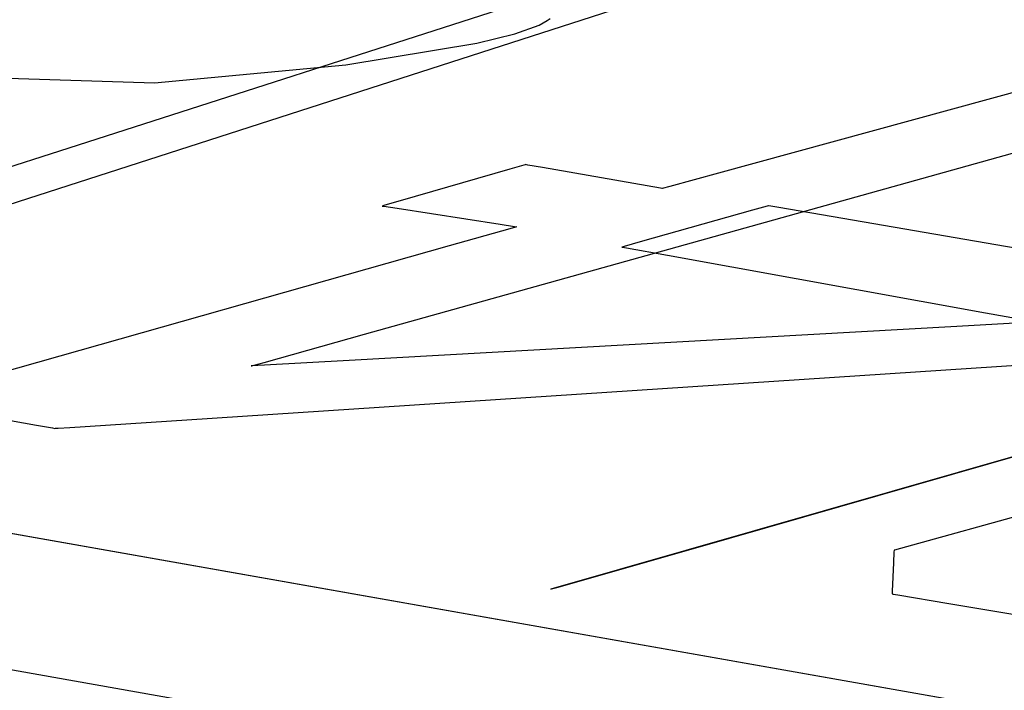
# Model space of a CAD drawing. Extents: x -3.57 to 3.57, y -2.08 to 2.06.
# Tile 27 of 219: x -2.87 to -2.46, y -0.81 to -0.54. Entities that reach past the tile are written whole.
import ezdxf

# ---------------------------------------------------------------- set-up
doc = ezdxf.new("R2010")
doc.units = 0

msp = doc.modelspace()

# ---------------------------------------------------------------- linework, layer by layer
at = {"layer": 'Layer 1', "color": 7, "linetype": 'CONTINUOUS'}
for p, q in [((1.575235, 0.438768), (-2.647772, -0.77089)), ((-2.850614, -0.589732), (-1.15197, -0.04283)), ((-1.361724, -0.125177), (-3.058052, -0.672079)), ((-2.652563, -0.537735), (-2.649288, -0.535918)), ((-2.649288, -0.535918), (-2.648011, -0.535004)), ((-2.662577, -0.541398), (-2.652563, -0.537735)), ((-2.678328, -0.545243), (-2.662577, -0.541398)), ((-2.732414, -0.554145), (-2.678328, -0.545243)), ((-2.811581, -0.561638), (-2.732414, -0.554145)), ((-2.880809, -0.559397), (-2.811581, -0.561638)), ((-2.435443, -0.559751), (-2.578485, -0.598937)), ((-2.724692, -0.665521), (-2.410705, -0.577711)), ((-3.116629, -0.67538), (-2.850614, -0.589732)), ((-2.573961, -0.749747), (-2.006306, -0.587145)), ((-2.664697, -0.597311), (-2.710024, -0.610406)), ((-2.658864, -0.595626), (-2.664697, -0.597311)), ((-2.658322, -0.595469), (-2.658864, -0.595626)), ((-2.658211, -0.595437), (-2.658322, -0.595469)), ((-2.6582, -0.595434), (-2.658211, -0.595437)), ((-2.658198, -0.595433), (-2.6582, -0.595434)), ((-2.658197, -0.595433), (-2.658198, -0.595433)), ((-2.658192, -0.595434), (-2.658197, -0.595433)), ((-2.658197, -0.595433), (-2.658197, -0.595433)), ((-2.658197, -0.595433), (-2.658197, -0.595433)), ((-2.658197, -0.595433), (-2.658197, -0.595433)), ((-2.658197, -0.595433), (-2.658197, -0.595433)), ((-2.658197, -0.595433), (-2.658197, -0.595433)), ((-2.658197, -0.595433), (-2.658197, -0.595433)), ((-2.658197, -0.595433), (-2.658197, -0.595433)), ((-2.657239, -0.595601), (-2.658192, -0.595434)), ((-2.651168, -0.596663), (-2.657239, -0.595601)), ((-2.607949, -0.604227), (-2.651168, -0.596663)), ((-2.578485, -0.598937), (-2.598579, -0.604442)), ((-2.602388, -0.6052), (-2.607949, -0.604227)), ((-2.601871, -0.60529), (-2.602388, -0.6052)), ((-2.601765, -0.605309), (-2.601871, -0.60529)), ((-2.601755, -0.60531), (-2.601765, -0.605309)), ((-2.601753, -0.605311), (-2.601755, -0.60531)), ((-2.601752, -0.605311), (-2.601753, -0.605311)), ((-2.601751, -0.605311), (-2.601752, -0.605311)), ((-2.601752, -0.605311), (-2.601752, -0.605311)), ((-2.601752, -0.605311), (-2.601752, -0.605311)), ((-2.601752, -0.605311), (-2.601752, -0.605311)), ((-2.601752, -0.605311), (-2.601752, -0.605311)), ((-2.601752, -0.605311), (-2.601752, -0.605311)), ((-2.601752, -0.605311), (-2.601752, -0.605311)), ((-2.601735, -0.605306), (-2.601751, -0.605311)), ((-2.598579, -0.604442), (-2.601735, -0.605306)), ((-2.717388, -0.612534), (-2.717394, -0.612535)), ((-2.717394, -0.612535), (-2.717394, -0.612535)), ((-2.717394, -0.612535), (-2.717394, -0.612535)), ((-2.717394, -0.612535), (-2.717394, -0.612535)), ((-2.717394, -0.612535), (-2.717394, -0.612535)), ((-2.717394, -0.612535), (-2.717394, -0.612535)), ((-2.717394, -0.612535), (-2.717394, -0.612535)), ((-2.717394, -0.612535), (-2.717394, -0.612535)), ((-2.717394, -0.612535), (-2.717393, -0.612536)), ((-2.717393, -0.612536), (-2.71739, -0.612536)), ((-2.71739, -0.612536), (-2.717381, -0.612537)), ((-2.716389, -0.612245), (-2.717388, -0.612534)), ((-2.717381, -0.612537), (-2.717276, -0.612554)), ((-2.717276, -0.612554), (-2.716766, -0.612632)), ((-2.716766, -0.612632), (-2.711285, -0.613478)), ((-2.710024, -0.610406), (-2.716389, -0.612245)), ((-2.711285, -0.613478), (-2.668692, -0.620046)), ((-2.56437, -0.614297), (-2.610875, -0.627377)), ((-2.558385, -0.612614), (-2.56437, -0.614297)), ((-2.557829, -0.612457), (-2.558385, -0.612614)), ((-2.557715, -0.612425), (-2.557829, -0.612457)), ((-2.557704, -0.612422), (-2.557715, -0.612425)), ((-2.557702, -0.612421), (-2.557704, -0.612422)), ((-2.557701, -0.612421), (-2.557702, -0.612421)), ((-2.5577, -0.612421), (-2.557701, -0.612421)), ((-2.557701, -0.612421), (-2.557701, -0.612421)), ((-2.557701, -0.612421), (-2.557701, -0.612421)), ((-2.557701, -0.612421), (-2.557701, -0.612421)), ((-2.557701, -0.612421), (-2.557701, -0.612421)), ((-2.557701, -0.612421), (-2.557701, -0.612421)), ((-2.557701, -0.612421), (-2.557701, -0.612421)), ((-2.557678, -0.612425), (-2.5577, -0.612421)), ((-2.553527, -0.613141), (-2.557678, -0.612425)), ((-2.527086, -0.617701), (-2.553527, -0.613141)), ((-2.338834, -0.650168), (-2.527086, -0.617701)), ((-2.664638, -0.621927), (-2.689702, -0.629025)), ((-2.668692, -0.620046), (-2.662711, -0.620969)), ((-2.662307, -0.621267), (-2.664638, -0.621927)), ((-2.662711, -0.620969), (-2.661773, -0.621113)), ((-2.661828, -0.621131), (-2.662307, -0.621267)), ((-2.661783, -0.621118), (-2.661828, -0.621131)), ((-2.661771, -0.621115), (-2.661783, -0.621118)), ((-2.661773, -0.621113), (-2.661768, -0.621114)), ((-2.661769, -0.621114), (-2.661771, -0.621115)), ((-2.661768, -0.621114), (-2.661769, -0.621114)), ((-2.661768, -0.621114), (-2.661768, -0.621114)), ((-2.661768, -0.621114), (-2.661768, -0.621114)), ((-2.661768, -0.621114), (-2.661768, -0.621114)), ((-2.661768, -0.621114), (-2.661768, -0.621114)), ((-2.661768, -0.621114), (-2.661768, -0.621114)), ((-2.661768, -0.621114), (-2.661768, -0.621114)), ((-1.906656, -0.918188), (-3.536512, -0.630264)), ((-2.689702, -0.629025), (-2.884424, -0.684167)), ((-2.618431, -0.629502), (-2.618437, -0.629504)), ((-2.618437, -0.629504), (-2.618437, -0.629504)), ((-2.618437, -0.629504), (-2.618437, -0.629504)), ((-2.618437, -0.629504), (-2.618437, -0.629504)), ((-2.618437, -0.629504), (-2.618437, -0.629504)), ((-2.618437, -0.629504), (-2.618437, -0.629504)), ((-2.618437, -0.629504), (-2.618437, -0.629504)), ((-2.618437, -0.629504), (-2.618436, -0.629504)), ((-2.618436, -0.629504), (-2.618435, -0.629504)), ((-2.618435, -0.629504), (-2.618427, -0.629506)), ((-2.617406, -0.629214), (-2.618431, -0.629502)), ((-2.618427, -0.629506), (-2.618397, -0.629511)), ((-2.618397, -0.629511), (-2.618074, -0.629569)), ((-2.618074, -0.629569), (-2.6165, -0.629853)), ((-2.610875, -0.627377), (-2.617406, -0.629214)), ((-2.6165, -0.629853), (-2.599581, -0.632905)), ((-2.599581, -0.632905), (-2.468117, -0.656614)), ((-2.468117, -0.656614), (-2.449656, -0.659943)), ((-2.482422, -0.662463), (-2.731126, -0.676366)), ((-2.45041, -0.660673), (-2.482422, -0.662463)), ((-2.766252, -0.677144), (-2.724692, -0.665521)), ((-2.798217, -0.700827), (-2.433442, -0.676881)), ((-2.77155, -0.678626), (-2.771551, -0.678626)), ((-2.771551, -0.678626), (-2.771551, -0.678626)), ((-2.771551, -0.678626), (-2.771551, -0.678626)), ((-2.771551, -0.678626), (-2.771551, -0.678626)), ((-2.771551, -0.678626), (-2.771551, -0.678626)), ((-2.771551, -0.678626), (-2.771551, -0.678626)), ((-2.771551, -0.678626), (-2.77155, -0.678626)), ((-2.771522, -0.678624), (-2.77155, -0.678626)), ((-2.77155, -0.678626), (-2.771545, -0.678624)), ((-2.771545, -0.678624), (-2.771527, -0.678619)), ((-2.771527, -0.678619), (-2.771332, -0.678565)), ((-2.766045, -0.678318), (-2.771522, -0.678624)), ((-2.771332, -0.678565), (-2.77037, -0.678296)), ((-2.77037, -0.678296), (-2.766252, -0.677144)), ((-2.731126, -0.676366), (-2.766045, -0.678318)), ((-2.908827, -0.694418), (-2.860265, -0.703051)), ((-2.860265, -0.703051), (-2.853622, -0.704232)), ((-2.846505, -0.703997), (-2.798217, -0.700827)), ((-2.853622, -0.704232), (-2.852666, -0.704402)), ((-2.852666, -0.704402), (-2.852665, -0.704402)), ((-2.852665, -0.704402), (-2.852664, -0.704401)), ((-2.852665, -0.704402), (-2.852665, -0.704402)), ((-2.852665, -0.704402), (-2.852665, -0.704402)), ((-2.852665, -0.704402), (-2.852665, -0.704402)), ((-2.852665, -0.704402), (-2.852665, -0.704402)), ((-2.852665, -0.704402), (-2.852665, -0.704402)), ((-2.852664, -0.704401), (-2.852658, -0.704401)), ((-2.852658, -0.704401), (-2.852637, -0.7044)), ((-2.852637, -0.7044), (-2.85241, -0.704385)), ((-2.85241, -0.704385), (-2.851291, -0.704311)), ((-2.851291, -0.704311), (-2.846505, -0.703997)), ((-2.062282, -0.890696), (-2.993393, -0.726209)), ((-2.062282, -0.890696), (-2.993393, -0.726209)), ((-2.449518, -0.739119), (-2.500775, -0.753369)), ((-3.227681, -0.741069), (-2.296578, -0.905554)), ((-2.631244, -0.766156), (-2.573961, -0.749747)), ((-2.505932, -0.755373), (-2.506137, -0.759945)), ((-2.50591, -0.754906), (-2.505932, -0.755373)), ((-2.505906, -0.754808), (-2.50591, -0.754906)), ((-2.505905, -0.754795), (-2.505906, -0.754795)), ((-2.505906, -0.754795), (-2.505906, -0.754795)), ((-2.505906, -0.754795), (-2.505906, -0.754795)), ((-2.505906, -0.754795), (-2.505906, -0.754795)), ((-2.505906, -0.754795), (-2.505906, -0.754795)), ((-2.505906, -0.754795), (-2.505906, -0.754796)), ((-2.505906, -0.754796), (-2.505906, -0.754798)), ((-2.505906, -0.754798), (-2.505906, -0.754808)), ((-2.50566, -0.754727), (-2.505905, -0.754795)), ((-2.505905, -0.754795), (-2.505905, -0.754795)), ((-2.505905, -0.754795), (-2.505905, -0.754795)), ((-2.500775, -0.753369), (-2.50566, -0.754727)), ((-2.506137, -0.759945), (-2.506664, -0.771631)), ((-2.644698, -0.770009), (-2.631244, -0.766156)), ((-2.647772, -0.77089), (-2.647772, -0.77089)), ((-2.647772, -0.77089), (-2.647772, -0.77089)), ((-2.647772, -0.77089), (-2.647771, -0.77089)), ((-2.647771, -0.77089), (-2.64777, -0.770889)), ((-2.64777, -0.770889), (-2.647767, -0.770888)), ((-2.647767, -0.770888), (-2.647751, -0.770884)), ((-2.647751, -0.770884), (-2.647687, -0.770865)), ((-2.647687, -0.770865), (-2.64743, -0.770792)), ((-2.64743, -0.770792), (-2.644698, -0.770009)), ((-2.506714, -0.772743), (-2.506717, -0.772799)), ((-2.506717, -0.772799), (-2.506717, -0.772799)), ((-2.506717, -0.772799), (-2.506717, -0.772799)), ((-2.506717, -0.772799), (-2.506717, -0.772799)), ((-2.506717, -0.772799), (-2.506717, -0.772799)), ((-2.506717, -0.772799), (-2.506716, -0.772799)), ((-2.506716, -0.772799), (-2.506716, -0.772799)), ((-2.506716, -0.772799), (-2.506714, -0.7728)), ((-2.506664, -0.771631), (-2.506714, -0.772743)), ((-2.506714, -0.7728), (-2.506705, -0.772801)), ((-2.506705, -0.772801), (-2.506667, -0.772808)), ((-2.506667, -0.772808), (-2.506274, -0.772874)), ((-2.506274, -0.772874), (-2.504345, -0.7732)), ((-2.504345, -0.7732), (-2.483244, -0.776771)), ((-2.483244, -0.776771), (-2.295458, -0.80855))]:
    msp.add_line(p, q, dxfattribs=at)

doc.saveas('drawing.dxf')
